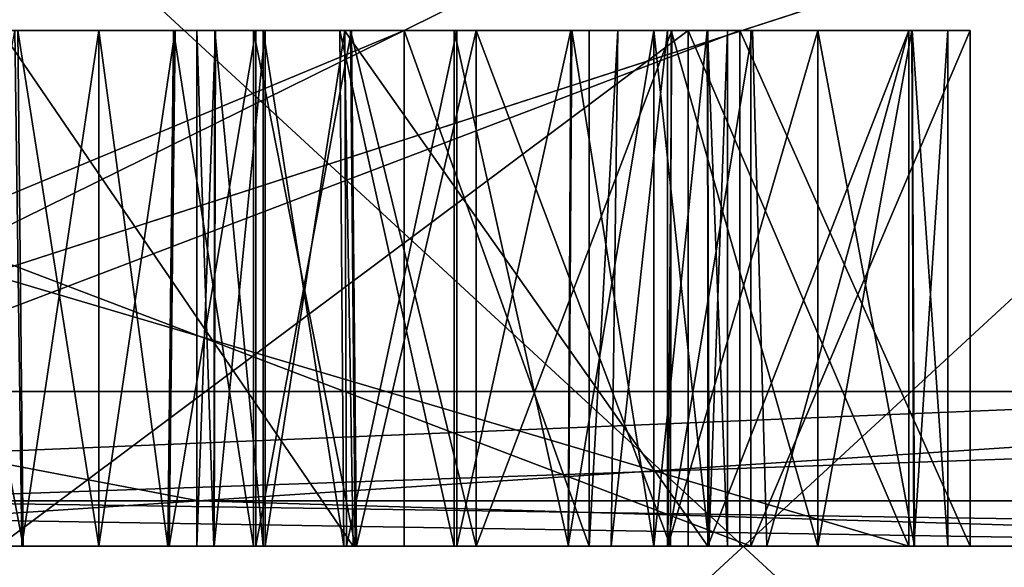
# Model space of a CAD drawing. Header units: millimetres. Extents: x -35 to 35, y -22 to 87.
# Tile 22 of 47: x 14.91 to 16.82, y -7.04 to -5.98. Entities that reach past the tile are written whole.
import ezdxf

# ---------------------------------------------------------------- set-up
doc = ezdxf.new("R2010")
doc.units = ezdxf.units.MM
doc.header["$LTSCALE"] = 65.185185
for name, color, linetype in [('155', 7, 'CONTINUOUS'), ('156', 7, 'CONTINUOUS'), ('157', 7, 'CONTINUOUS'), ('158', 7, 'CONTINUOUS'), ('159', 7, 'CONTINUOUS'), ('160', 7, 'CONTINUOUS'), ('161', 7, 'CONTINUOUS'), ('162', 7, 'CONTINUOUS'), ('165', 7, 'CONTINUOUS'), ('166', 7, 'CONTINUOUS'), ('167', 7, 'CONTINUOUS'), ('168', 7, 'CONTINUOUS'), ('175', 7, 'CONTINUOUS'), ('176', 7, 'CONTINUOUS'), ('177', 7, 'CONTINUOUS'), ('178', 7, 'CONTINUOUS'), ('179', 7, 'CONTINUOUS'), ('180', 7, 'CONTINUOUS'), ('181', 7, 'CONTINUOUS'), ('182', 7, 'CONTINUOUS'), ('183', 7, 'CONTINUOUS'), ('192', 7, 'CONTINUOUS'), ('193', 7, 'CONTINUOUS'), ('194', 7, 'CONTINUOUS'), ('195', 7, 'CONTINUOUS'), ('196', 7, 'CONTINUOUS'), ('197', 7, 'CONTINUOUS'), ('198', 7, 'CONTINUOUS'), ('199', 7, 'CONTINUOUS'), ('200', 7, 'CONTINUOUS'), ('201', 7, 'CONTINUOUS'), ('204', 7, 'CONTINUOUS'), ('205', 7, 'CONTINUOUS'), ('206', 7, 'CONTINUOUS'), ('211', 7, 'CONTINUOUS'), ('212', 7, 'CONTINUOUS'), ('213', 7, 'CONTINUOUS'), ('214', 7, 'CONTINUOUS'), ('215', 7, 'CONTINUOUS'), ('216', 7, 'CONTINUOUS'), ('222', 7, 'CONTINUOUS'), ('223', 7, 'CONTINUOUS'), ('224', 7, 'CONTINUOUS'), ('229', 7, 'CONTINUOUS'), ('232', 7, 'CONTINUOUS'), ('46', 7, 'CONTINUOUS'), ('47', 7, 'CONTINUOUS'), ('48', 7, 'CONTINUOUS'), ('50', 7, 'CONTINUOUS'), ('51', 7, 'CONTINUOUS'), ('52', 7, 'CONTINUOUS'), ('53', 7, 'CONTINUOUS'), ('54', 7, 'CONTINUOUS'), ('66', 7, 'CONTINUOUS'), ('67', 7, 'CONTINUOUS'), ('68', 7, 'CONTINUOUS'), ('69', 7, 'CONTINUOUS'), ('71', 7, 'CONTINUOUS'), ('72', 7, 'CONTINUOUS'), ('73', 7, 'CONTINUOUS')]:
    doc.layers.add(name, color=color, linetype=linetype)

msp = doc.modelspace()

# ---------------------------------------------------------------- linework, layer by layer
at = {"layer": '155', "linetype": 'CONTINUOUS'}
for points in [[(9.5671, -6.7, 23.097), (17.6777, -6.7, 17.6777), (12.5439, -6.9121, 21.7267), (9.5671, -6.7, 23.097)], [(12.5439, -6.9121, 21.7267), (17.6777, -6.7, 17.6777), (19.2184, -6.9121, 16.1262), (12.5439, -6.9121, 21.7267)], [(17.8922, -7, 17.8872), (9.6818, -7, 23.3741), (12.5439, -6.9121, 21.7267), (17.8922, -7, 17.8872)], [(17.8922, -7, 17.8872), (12.5439, -6.9121, 21.7267), (19.2184, -6.9121, 16.1262), (17.8922, -7, 17.8872)]]:
    msp.add_3dface(points, dxfattribs=at)
at = {"layer": '156', "linetype": 'CONTINUOUS'}
for points in [[(17.6777, -6.7, -17.6777), (9.5671, -6.7, -23.097), (12.5439, -6.9121, -21.7267), (17.6777, -6.7, -17.6777)], [(19.2184, -6.9121, -16.1262), (17.6777, -6.7, -17.6777), (12.5439, -6.9121, -21.7267), (19.2184, -6.9121, -16.1262)], [(9.6818, -7, -23.3741), (17.8922, -7, -17.8872), (12.5439, -6.9121, -21.7267), (9.6818, -7, -23.3741)], [(17.8922, -7, -17.8872), (19.2184, -6.9121, -16.1262), (12.5439, -6.9121, -21.7267), (17.8922, -7, -17.8872)]]:
    msp.add_3dface(points, dxfattribs=at)
at = {"layer": '157', "linetype": 'CONTINUOUS'}
for points in [[(14.1421, -6.7, 14.1421), (9.9561, -6.9121, 17.2444), (15.2536, -6.9121, 12.7993), (14.1421, -6.7, 14.1421)], [(18.4776, -6.7, 7.6536), (14.1421, -6.7, 14.1421), (15.2536, -6.9121, 12.7993), (18.4776, -6.7, 7.6536)], [(18.4776, -6.7, 7.6536), (15.2536, -6.9121, 12.7993), (18.7113, -6.9121, 6.8104), (18.4776, -6.7, 7.6536)], [(9.9561, -6.9121, 17.2444), (13.9314, -7, 13.9286), (15.2536, -6.9121, 12.7993), (9.9561, -6.9121, 17.2444)], [(13.9314, -7, 13.9286), (18.2014, -7, 7.5357), (15.2536, -6.9121, 12.7993), (13.9314, -7, 13.9286)], [(15.2536, -6.9121, 12.7993), (18.2014, -7, 7.5357), (18.7113, -6.9121, 6.8104), (15.2536, -6.9121, 12.7993)]]:
    msp.add_3dface(points, dxfattribs=at)
at = {"layer": '158', "linetype": 'CONTINUOUS'}
for points in [[(14.1421, -6.7, -14.1421), (15.2536, -6.9121, -12.7993), (9.9561, -6.9121, -17.2444), (14.1421, -6.7, -14.1421)], [(14.1421, -6.7, -14.1421), (18.4776, -6.7, -7.6536), (15.2536, -6.9121, -12.7993), (14.1421, -6.7, -14.1421)], [(18.4776, -6.7, -7.6536), (18.7113, -6.9121, -6.8104), (15.2536, -6.9121, -12.7993), (18.4776, -6.7, -7.6536)], [(15.2536, -6.9121, -12.7993), (13.9315, -7, -13.9285), (9.9561, -6.9121, -17.2444), (15.2536, -6.9121, -12.7993)], [(18.2015, -7, -7.5356), (13.9315, -7, -13.9285), (15.2536, -6.9121, -12.7993), (18.2015, -7, -7.5356)], [(18.7113, -6.9121, -6.8104), (18.2015, -7, -7.5356), (15.2536, -6.9121, -12.7993), (18.7113, -6.9121, -6.8104)]]:
    msp.add_3dface(points, dxfattribs=at)
at = {"layer": '159', "linetype": 'CONTINUOUS'}
for points in [[(16.0538, -7, 6.196), (16.011, -7, 6.558), (16.0668, -6, 6.1395), (16.0538, -7, 6.196)], [(16.011, -7, 6.558), (16.011, -6, 6.558), (16.0668, -6, 6.1395), (16.011, -7, 6.558)], [(16.1631, -7, 5.9165), (16.0538, -7, 6.196), (16.1631, -6, 5.9165), (16.1631, -7, 5.9165)], [(16.0538, -7, 6.196), (16.0668, -6, 6.1395), (16.1631, -6, 5.9165), (16.0538, -7, 6.196)]]:
    msp.add_3dface(points, dxfattribs=at)
at = {"layer": '160', "linetype": 'CONTINUOUS'}
for points in [[(16.6312, -7, 4.1273), (16.2035, -7, 4.1273), (16.2035, -6, 4.1273), (16.6312, -7, 4.1273)], [(16.6312, -6, 4.1273), (16.6312, -7, 4.1273), (16.2035, -6, 4.1273), (16.6312, -6, 4.1273)]]:
    msp.add_3dface(points, dxfattribs=at)
at = {"layer": '161', "linetype": 'CONTINUOUS'}
for points in [[(16.2035, -7, 4.1273), (16.2035, -7, 2.2787), (16.2035, -6, 4.1273), (16.2035, -7, 4.1273)], [(16.2035, -7, 2.2787), (16.2035, -6, 2.2787), (16.2035, -6, 4.1273), (16.2035, -7, 2.2787)]]:
    msp.add_3dface(points, dxfattribs=at)
at = {"layer": '162', "linetype": 'CONTINUOUS'}
for points in [[(16.2035, -7, 2.2787), (14.8659, -7, 3.1669), (16.2035, -6, 2.2787), (16.2035, -7, 2.2787)], [(14.8659, -7, 3.1669), (14.8728, -6, 3.1636), (16.2035, -6, 2.2787), (14.8659, -7, 3.1669)]]:
    msp.add_3dface(points, dxfattribs=at)
at = {"layer": '165', "linetype": 'CONTINUOUS'}
for points in [[(14.8705, -7, 2.6755), (15.5536, -7, 2.2888), (14.8705, -6, 2.6755), (14.8705, -7, 2.6755)], [(15.5536, -7, 2.2888), (15.5367, -6, 2.2999), (14.8705, -6, 2.6755), (15.5536, -7, 2.2888)], [(15.5536, -7, 2.2888), (16.2415, -7, 1.7749), (15.5367, -6, 2.2999), (15.5536, -7, 2.2888)], [(16.2415, -7, 1.7749), (16.2415, -6, 1.7749), (15.5367, -6, 2.2999), (16.2415, -7, 1.7749)]]:
    msp.add_3dface(points, dxfattribs=at)
at = {"layer": '166', "linetype": 'CONTINUOUS'}
for points in [[(16.2415, -7, 1.7749), (16.6312, -7, 1.7749), (16.6312, -6, 1.7749), (16.2415, -7, 1.7749)], [(16.2415, -7, 1.7749), (16.6312, -6, 1.7749), (16.2415, -6, 1.7749), (16.2415, -7, 1.7749)]]:
    msp.add_3dface(points, dxfattribs=at)
at = {"layer": '167', "linetype": 'CONTINUOUS'}
for points in [[(16.6312, -7, 1.7749), (16.6312, -7, 4.1273), (16.6312, -6, 1.7749), (16.6312, -7, 1.7749)], [(16.6312, -7, 4.1273), (16.6312, -6, 4.1273), (16.6312, -6, 1.7749), (16.6312, -7, 4.1273)]]:
    msp.add_3dface(points, dxfattribs=at)
at = {"layer": '168', "linetype": 'CONTINUOUS'}
for points in [[(14.9108, -7, 1.1689), (14.7208, -7, 1.3449), (14.8977, -6, 1.1857), (14.9108, -7, 1.1689)], [(15.0606, -6, 0.91), (14.9108, -7, 1.1689), (14.8977, -6, 1.1857), (15.0606, -6, 0.91)], [(15.0606, -7, 0.91), (14.9108, -7, 1.1689), (15.0606, -6, 0.91), (15.0606, -7, 0.91)]]:
    msp.add_3dface(points, dxfattribs=at)
at = {"layer": '175', "linetype": 'CONTINUOUS'}
for points in [[(14.7252, -7, -0.6933), (14.9136, -7, -0.5192), (14.7252, -6, -0.6933), (14.7252, -7, -0.6933)], [(14.9136, -7, -0.5192), (14.9029, -6, -0.533), (14.7252, -6, -0.6933), (14.9136, -7, -0.5192)], [(14.9136, -7, -0.5192), (15.0606, -7, -0.2637), (14.9029, -6, -0.533), (14.9136, -7, -0.5192)], [(15.0606, -7, -0.2637), (15.0606, -6, -0.2637), (14.9029, -6, -0.533), (15.0606, -7, -0.2637)]]:
    msp.add_3dface(points, dxfattribs=at)
at = {"layer": '176', "linetype": 'CONTINUOUS'}
for points in [[(15.0606, -7, -0.2637), (15.1942, -7, -0.4735), (15.0606, -6, -0.2637), (15.0606, -7, -0.2637)], [(15.1942, -7, -0.4735), (15.2051, -6, -0.4862), (15.0606, -6, -0.2637), (15.1942, -7, -0.4735)], [(15.1942, -7, -0.4735), (15.36, -7, -0.613), (15.2051, -6, -0.4862), (15.1942, -7, -0.4735)], [(15.36, -7, -0.613), (15.36, -6, -0.613), (15.2051, -6, -0.4862), (15.36, -7, -0.613)]]:
    msp.add_3dface(points, dxfattribs=at)
at = {"layer": '177', "linetype": 'CONTINUOUS'}
for points in [[(15.36, -7, -0.613), (15.5577, -7, -0.6893), (15.36, -6, -0.613), (15.36, -7, -0.613)], [(15.5577, -7, -0.6893), (15.5483, -6, -0.6871), (15.36, -6, -0.613), (15.5577, -7, -0.6893)], [(15.5577, -7, -0.6893), (15.7924, -7, -0.7152), (15.5483, -6, -0.6871), (15.5577, -7, -0.6893)], [(15.7924, -7, -0.7152), (15.7924, -6, -0.7152), (15.5483, -6, -0.6871), (15.7924, -7, -0.7152)]]:
    msp.add_3dface(points, dxfattribs=at)
at = {"layer": '178', "linetype": 'CONTINUOUS'}
for points in [[(15.7924, -7, -0.7152), (16.1691, -7, -0.6415), (15.7924, -6, -0.7152), (15.7924, -7, -0.7152)], [(16.1691, -7, -0.6415), (16.17, -6, -0.6414), (15.7924, -6, -0.7152), (16.1691, -7, -0.6415)], [(16.1691, -7, -0.6415), (16.4547, -7, -0.4295), (16.17, -6, -0.6414), (16.1691, -7, -0.6415)], [(16.4547, -7, -0.4295), (16.4547, -6, -0.4295), (16.17, -6, -0.6414), (16.4547, -7, -0.4295)]]:
    msp.add_3dface(points, dxfattribs=at)
at = {"layer": '179', "linetype": 'CONTINUOUS'}
for points in [[(16.4547, -7, -0.4295), (16.6425, -7, -0.1028), (16.4547, -6, -0.4295), (16.4547, -7, -0.4295)], [(16.6425, -7, -0.1028), (16.6375, -6, -0.1185), (16.4547, -6, -0.4295), (16.6425, -7, -0.1028)], [(16.6425, -7, -0.1028), (16.7072, -7, 0.3232), (16.6375, -6, -0.1185), (16.6425, -7, -0.1028)], [(16.7072, -7, 0.3232), (16.7072, -6, 0.3232), (16.6375, -6, -0.1185), (16.7072, -7, 0.3232)]]:
    msp.add_3dface(points, dxfattribs=at)
at = {"layer": '180', "linetype": 'CONTINUOUS'}
for points in [[(16.6411, -7, 0.754), (16.4547, -7, 1.0782), (16.637, -6, 0.7674), (16.6411, -7, 0.754)], [(16.4547, -7, 1.0782), (16.4547, -6, 1.0782), (16.637, -6, 0.7674), (16.4547, -7, 1.0782)], [(16.6411, -7, 0.754), (16.637, -6, 0.7674), (16.7072, -6, 0.3232), (16.6411, -7, 0.754)], [(16.7072, -7, 0.3232), (16.6411, -7, 0.754), (16.7072, -6, 0.3232), (16.7072, -7, 0.3232)]]:
    msp.add_3dface(points, dxfattribs=at)
at = {"layer": '181', "linetype": 'CONTINUOUS'}
for points in [[(16.1641, -7, 1.2912), (15.7924, -7, 1.3615), (16.1717, -6, 1.2882), (16.1641, -7, 1.2912)], [(15.7924, -7, 1.3615), (15.7924, -6, 1.3615), (16.1717, -6, 1.2882), (15.7924, -7, 1.3615)], [(16.4547, -7, 1.0782), (16.1641, -7, 1.2912), (16.4547, -6, 1.0782), (16.4547, -7, 1.0782)], [(16.1641, -7, 1.2912), (16.1717, -6, 1.2882), (16.4547, -6, 1.0782), (16.1641, -7, 1.2912)]]:
    msp.add_3dface(points, dxfattribs=at)
at = {"layer": '182', "linetype": 'CONTINUOUS'}
for points in [[(15.5598, -7, 1.3363), (15.3647, -7, 1.2617), (15.5505, -6, 1.3341), (15.5598, -7, 1.3363)], [(15.3647, -7, 1.2617), (15.3647, -6, 1.2617), (15.5505, -6, 1.3341), (15.3647, -7, 1.2617)], [(15.5598, -7, 1.3363), (15.5505, -6, 1.3341), (15.7924, -6, 1.3615), (15.5598, -7, 1.3363)], [(15.7924, -7, 1.3615), (15.5598, -7, 1.3363), (15.7924, -6, 1.3615), (15.7924, -7, 1.3615)]]:
    msp.add_3dface(points, dxfattribs=at)
at = {"layer": '183', "linetype": 'CONTINUOUS'}
for points in [[(15.1968, -7, 1.1212), (15.0606, -7, 0.91), (15.2082, -6, 1.1344), (15.1968, -7, 1.1212)], [(15.0606, -7, 0.91), (15.0606, -6, 0.91), (15.2082, -6, 1.1344), (15.0606, -7, 0.91)], [(15.3647, -7, 1.2617), (15.1968, -7, 1.1212), (15.3647, -6, 1.2617), (15.3647, -7, 1.2617)], [(15.1968, -7, 1.1212), (15.2082, -6, 1.1344), (15.3647, -6, 1.2617), (15.1968, -7, 1.1212)]]:
    msp.add_3dface(points, dxfattribs=at)
at = {"layer": '192', "linetype": 'CONTINUOUS'}
for points in [[(15.7497, -7, 0.8982), (15.9714, -7, 0.8592), (15.7497, -6, 0.8982), (15.7497, -7, 0.8982)], [(15.7497, -6, 0.8982), (15.9714, -7, 0.8592), (15.9774, -6, 0.8571), (15.7497, -6, 0.8982)], [(15.9714, -7, 0.8592), (16.137, -7, 0.7437), (15.9774, -6, 0.8571), (15.9714, -7, 0.8592)], [(16.137, -7, 0.7437), (16.137, -6, 0.7437), (15.9774, -6, 0.8571), (16.137, -7, 0.7437)]]:
    msp.add_3dface(points, dxfattribs=at)
at = {"layer": '193', "linetype": 'CONTINUOUS'}
for points in [[(16.137, -7, 0.7437), (16.2439, -7, 0.5612), (16.137, -6, 0.7437), (16.137, -7, 0.7437)], [(16.2439, -7, 0.5612), (16.2405, -6, 0.5717), (16.137, -6, 0.7437), (16.2439, -7, 0.5612)], [(16.2439, -7, 0.5612), (16.2795, -7, 0.3255), (16.2405, -6, 0.5717), (16.2439, -7, 0.5612)], [(16.2795, -7, 0.3255), (16.2795, -6, 0.3255), (16.2405, -6, 0.5717), (16.2795, -7, 0.3255)]]:
    msp.add_3dface(points, dxfattribs=at)
at = {"layer": '194', "linetype": 'CONTINUOUS'}
for points in [[(16.2431, -7, 0.0867), (16.137, -7, -0.095), (16.2402, -6, 0.0774), (16.2431, -7, 0.0867)], [(16.137, -7, -0.095), (16.137, -6, -0.095), (16.2402, -6, 0.0774), (16.137, -7, -0.095)], [(16.2431, -7, 0.0867), (16.2402, -6, 0.0774), (16.2795, -6, 0.3255), (16.2431, -7, 0.0867)], [(16.2795, -7, 0.3255), (16.2431, -7, 0.0867), (16.2795, -6, 0.3255), (16.2795, -7, 0.3255)]]:
    msp.add_3dface(points, dxfattribs=at)
at = {"layer": '195', "linetype": 'CONTINUOUS'}
for points in [[(15.9708, -7, -0.2123), (15.7544, -7, -0.2519), (15.976, -6, -0.2103), (15.9708, -7, -0.2123)], [(15.7544, -7, -0.2519), (15.7544, -6, -0.2519), (15.976, -6, -0.2103), (15.7544, -7, -0.2519)], [(16.137, -7, -0.095), (15.9708, -7, -0.2123), (16.137, -6, -0.095), (16.137, -7, -0.095)], [(15.9708, -7, -0.2123), (15.976, -6, -0.2103), (16.137, -6, -0.095), (15.9708, -7, -0.2123)]]:
    msp.add_3dface(points, dxfattribs=at)
at = {"layer": '196', "linetype": 'CONTINUOUS'}
for points in [[(15.5406, -7, -0.2105), (15.383, -7, -0.0909), (15.5372, -6, -0.2094), (15.5406, -7, -0.2105)], [(15.383, -7, -0.0909), (15.383, -6, -0.0909), (15.5372, -6, -0.2094), (15.383, -7, -0.0909)], [(15.5406, -7, -0.2105), (15.5372, -6, -0.2094), (15.7544, -6, -0.2519), (15.5406, -7, -0.2105)], [(15.7544, -7, -0.2519), (15.5406, -7, -0.2105), (15.7544, -6, -0.2519), (15.7544, -7, -0.2519)]]:
    msp.add_3dface(points, dxfattribs=at)
at = {"layer": '197', "linetype": 'CONTINUOUS'}
for points in [[(15.2838, -7, 0.0922), (15.2507, -7, 0.3255), (15.2866, -6, 0.0829), (15.2838, -7, 0.0922)], [(15.2507, -7, 0.3255), (15.2507, -6, 0.3255), (15.2866, -6, 0.0829), (15.2507, -7, 0.3255)], [(15.383, -7, -0.0909), (15.2838, -7, 0.0922), (15.383, -6, -0.0909), (15.383, -7, -0.0909)], [(15.2838, -7, 0.0922), (15.2866, -6, 0.0829), (15.383, -6, -0.0909), (15.2838, -7, 0.0922)]]:
    msp.add_3dface(points, dxfattribs=at)
at = {"layer": '198', "linetype": 'CONTINUOUS'}
for points in [[(15.2507, -7, 0.3255), (15.2835, -7, 0.5544), (15.2507, -6, 0.3255), (15.2507, -7, 0.3255)], [(15.2835, -7, 0.5544), (15.2853, -6, 0.5609), (15.2507, -6, 0.3255), (15.2835, -7, 0.5544)], [(15.2835, -7, 0.5544), (15.379, -7, 0.7366), (15.2853, -6, 0.5609), (15.2835, -7, 0.5544)], [(15.379, -7, 0.7366), (15.379, -6, 0.7366), (15.2853, -6, 0.5609), (15.379, -7, 0.7366)]]:
    msp.add_3dface(points, dxfattribs=at)
at = {"layer": '199', "linetype": 'CONTINUOUS'}
for points in [[(15.379, -7, 0.7366), (15.5355, -7, 0.8583), (15.379, -6, 0.7366), (15.379, -7, 0.7366)], [(15.5355, -7, 0.8583), (15.5277, -6, 0.8551), (15.379, -6, 0.7366), (15.5355, -7, 0.8583)], [(15.5355, -7, 0.8583), (15.7497, -7, 0.8982), (15.5277, -6, 0.8551), (15.5355, -7, 0.8583)], [(15.7497, -7, 0.8982), (15.7497, -6, 0.8982), (15.5277, -6, 0.8551), (15.7497, -7, 0.8982)]]:
    msp.add_3dface(points, dxfattribs=at)
at = {"layer": '200', "linetype": 'CONTINUOUS'}
for points in [[(16.2035, -7, -1.257), (16.2035, -7, -3.1056), (16.2035, -6, -1.257), (16.2035, -7, -1.257)], [(16.2035, -7, -3.1056), (16.2035, -6, -3.1056), (16.2035, -6, -1.257), (16.2035, -7, -3.1056)]]:
    msp.add_3dface(points, dxfattribs=at)
at = {"layer": '201', "linetype": 'CONTINUOUS'}
for points in [[(16.2035, -7, -3.1056), (14.8659, -7, -2.2174), (16.2035, -6, -3.1056), (16.2035, -7, -3.1056)], [(14.8659, -7, -2.2174), (14.8728, -6, -2.2206), (16.2035, -6, -3.1056), (14.8659, -7, -2.2174)]]:
    msp.add_3dface(points, dxfattribs=at)
at = {"layer": '204', "linetype": 'CONTINUOUS'}
for points in [[(14.8705, -7, -2.7088), (15.5536, -7, -3.0955), (14.8705, -6, -2.7088), (14.8705, -7, -2.7088)], [(15.5536, -7, -3.0955), (15.5367, -6, -3.0844), (14.8705, -6, -2.7088), (15.5536, -7, -3.0955)], [(15.5536, -7, -3.0955), (16.2415, -7, -3.6093), (15.5367, -6, -3.0844), (15.5536, -7, -3.0955)], [(16.2415, -7, -3.6093), (16.2415, -6, -3.6093), (15.5367, -6, -3.0844), (16.2415, -7, -3.6093)]]:
    msp.add_3dface(points, dxfattribs=at)
at = {"layer": '205', "linetype": 'CONTINUOUS'}
for points in [[(16.2415, -7, -3.6093), (16.6312, -7, -3.6093), (16.6312, -6, -3.6093), (16.2415, -7, -3.6093)], [(16.2415, -7, -3.6093), (16.6312, -6, -3.6093), (16.2415, -6, -3.6093), (16.2415, -7, -3.6093)]]:
    msp.add_3dface(points, dxfattribs=at)
at = {"layer": '206', "linetype": 'CONTINUOUS'}
for points in [[(16.6312, -7, -3.6093), (16.6312, -7, -1.257), (16.6312, -6, -3.6093), (16.6312, -7, -3.6093)], [(16.6312, -7, -1.257), (16.6312, -6, -1.257), (16.6312, -6, -3.6093), (16.6312, -7, -1.257)]]:
    msp.add_3dface(points, dxfattribs=at)
at = {"layer": '211', "linetype": 'CONTINUOUS'}
for points in [[(13.6967, -7, -4.4291), (16.3247, -7, -6.558), (13.6967, -6, -4.4291), (13.6967, -7, -4.4291)], [(16.3247, -7, -6.558), (16.3247, -6, -6.558), (13.6967, -6, -4.4291), (16.3247, -7, -6.558)]]:
    msp.add_3dface(points, dxfattribs=at)
at = {"layer": '212', "linetype": 'CONTINUOUS'}
for points in [[(16.3247, -7, -6.558), (16.75, -7, -6.558), (16.75, -6, -6.558), (16.3247, -7, -6.558)], [(16.3247, -7, -6.558), (16.75, -6, -6.558), (16.3247, -6, -6.558), (16.3247, -7, -6.558)]]:
    msp.add_3dface(points, dxfattribs=at)
at = {"layer": '213', "linetype": 'CONTINUOUS'}
for points in [[(16.75, -7, -6.558), (16.75, -7, -3.9752), (16.75, -6, -6.558), (16.75, -7, -6.558)], [(16.75, -7, -3.9752), (16.75, -6, -3.9752), (16.75, -6, -6.558), (16.75, -7, -3.9752)]]:
    msp.add_3dface(points, dxfattribs=at)
at = {"layer": '214', "linetype": 'CONTINUOUS'}
for points in [[(16.75, -7, -3.9752), (16.3033, -7, -3.9752), (16.3033, -6, -3.9752), (16.75, -7, -3.9752)], [(16.75, -7, -3.9752), (16.3033, -6, -3.9752), (16.75, -6, -3.9752), (16.75, -7, -3.9752)]]:
    msp.add_3dface(points, dxfattribs=at)
at = {"layer": '215', "linetype": 'CONTINUOUS'}
for points in [[(16.3033, -7, -3.9752), (16.3033, -7, -5.945), (16.3033, -6, -3.9752), (16.3033, -7, -3.9752)], [(16.3033, -7, -5.945), (16.3033, -6, -5.945), (16.3033, -6, -3.9752), (16.3033, -7, -5.945)]]:
    msp.add_3dface(points, dxfattribs=at)
at = {"layer": '216', "linetype": 'CONTINUOUS'}
for points in [[(16.3033, -7, -5.945), (13.6753, -7, -3.8255), (16.3033, -6, -5.945), (16.3033, -7, -5.945)], [(13.6753, -7, -3.8255), (13.6753, -6, -3.8255), (16.3033, -6, -5.945), (13.6753, -7, -3.8255)]]:
    msp.add_3dface(points, dxfattribs=at)
at = {"layer": '222', "linetype": 'CONTINUOUS'}
for points in [[(16.6312, -7, -1.257), (16.2035, -7, -1.257), (16.2035, -6, -1.257), (16.6312, -7, -1.257)], [(16.6312, -6, -1.257), (16.6312, -7, -1.257), (16.2035, -6, -1.257), (16.6312, -6, -1.257)]]:
    msp.add_3dface(points, dxfattribs=at)
at = {"layer": '223', "linetype": 'CONTINUOUS'}
for points in [[(20.5725, -6.7, 28.3156), (10.8156, -6.7, 33.287), (14.503, -6.9121, 31.7572), (20.5725, -6.7, 28.3156)], [(20.5725, -6.7, 28.3156), (14.503, -6.9121, 31.7572), (22.8626, -6.9121, 26.3848), (20.5725, -6.7, 28.3156)], [(10.7254, -7, 33.0007), (20.3973, -7, 28.072), (14.503, -6.9121, 31.7572), (10.7254, -7, 33.0007)], [(14.503, -6.9121, 31.7572), (20.3973, -7, 28.072), (22.8626, -6.9121, 26.3848), (14.503, -6.9121, 31.7572)]]:
    msp.add_3dface(points, dxfattribs=at)
at = {"layer": '224', "linetype": 'CONTINUOUS'}
for points in [[(10.8156, -6.7, -33.287), (20.5725, -6.7, -28.3156), (14.503, -6.9121, -31.7572), (10.8156, -6.7, -33.287)], [(20.5725, -6.7, -28.3156), (22.8626, -6.9121, -26.3848), (14.503, -6.9121, -31.7572), (20.5725, -6.7, -28.3156)], [(20.3973, -7, -28.072), (10.7254, -7, -33.0007), (14.503, -6.9121, -31.7572), (20.3973, -7, -28.072)], [(22.8626, -6.9121, -26.3848), (20.3973, -7, -28.072), (14.503, -6.9121, -31.7572), (22.8626, -6.9121, -26.3848)]]:
    msp.add_3dface(points, dxfattribs=at)
at = {"layer": '229', "linetype": 'CONTINUOUS'}
for points in [[(14.143, -5, 14.141), (18.4771, -5, 7.6548), (14.143, -9, 14.141), (14.143, -5, 14.141)], [(18.4771, -5, 7.6548), (18.4771, -9, 7.6548), (14.143, -9, 14.141), (18.4771, -5, 7.6548)], [(18.4771, -5, -7.6548), (14.143, -5, -14.141), (18.4771, -9, -7.6548), (18.4771, -5, -7.6548)], [(14.143, -5, -14.141), (14.143, -9, -14.141), (18.4771, -9, -7.6548), (14.143, -5, -14.141)]]:
    msp.add_3dface(points, dxfattribs=at)
at = {"layer": '232', "linetype": 'CONTINUOUS'}
for points in [[(9.5669, -5, -23.0967), (17.6777, -5, -17.6777), (9.5669, -9, -23.0967), (9.5669, -5, -23.0967)], [(17.6777, -5, -17.6777), (17.6777, -9, -17.6777), (9.5669, -9, -23.0967), (17.6777, -5, -17.6777)], [(17.6777, -5, 17.6777), (9.5669, -5, 23.0967), (17.6777, -9, 17.6777), (17.6777, -5, 17.6777)], [(9.5669, -5, 23.0967), (9.5669, -9, 23.0967), (17.6777, -9, 17.6777), (9.5669, -5, 23.0967)]]:
    msp.add_3dface(points, dxfattribs=at)
at = {"layer": '46', "linetype": 'CONTINUOUS'}
for points in [[(10.8156, -6.7, 33.287), (20.5725, -6.7, 28.3156), (10.8156, -0.3, 33.287), (10.8156, -6.7, 33.287)], [(10.8156, -0.3, 33.287), (20.5725, -6.7, 28.3156), (20.5725, -0.3, 28.3156), (10.8156, -0.3, 33.287)]]:
    msp.add_3dface(points, dxfattribs=at)
at = {"layer": '47', "linetype": 'CONTINUOUS'}
for points in [[(20.3973, -7, -28.072), (0, -7, -25.2997), (-20.3973, -7, -28.072), (20.3973, -7, -28.072)], [(-20.3973, -7, 28.072), (0, -7, 25.2997), (20.3973, -7, 28.072), (-20.3973, -7, 28.072)], [(10.7254, -7, 33.0007), (-20.3973, -7, 28.072), (20.3973, -7, 28.072), (10.7254, -7, 33.0007)], [(-10.7254, -7, -33.0007), (20.3973, -7, -28.072), (-20.3973, -7, -28.072), (-10.7254, -7, -33.0007)], [(10.7254, -7, -33.0007), (20.3973, -7, -28.072), (-10.7254, -7, -33.0007), (10.7254, -7, -33.0007)], [(9.6818, -7, -23.3741), (0, -7, -25.2997), (28.0745, -7, -20.3935), (9.6818, -7, -23.3741)], [(28.0745, -7, -20.3935), (0, -7, -25.2997), (20.3973, -7, -28.072), (28.0745, -7, -20.3935)], [(0, -7, 25.2997), (9.6818, -7, 23.3741), (20.3973, -7, 28.072), (0, -7, 25.2997)], [(17.8922, -7, -17.8872), (9.6818, -7, -23.3741), (28.0745, -7, -20.3935), (17.8922, -7, -17.8872)], [(9.6818, -7, 23.3741), (17.8922, -7, 17.8872), (28.0745, -7, 20.3936), (9.6818, -7, 23.3741)], [(20.3973, -7, 28.072), (9.6818, -7, 23.3741), (28.0745, -7, 20.3936), (20.3973, -7, 28.072)]]:
    msp.add_3dface(points, dxfattribs=at)
at = {"layer": '48', "linetype": 'CONTINUOUS'}
for points in [[(9.565, -5.3, 23.0979), (17.6756, -5.3, 17.6798), (9.5671, -6.7, 23.097), (9.565, -5.3, 23.0979)], [(9.5671, -6.7, 23.097), (17.6756, -5.3, 17.6798), (17.6777, -6.7, 17.6777), (9.5671, -6.7, 23.097)]]:
    msp.add_3dface(points, dxfattribs=at)
at = {"layer": '50', "linetype": 'CONTINUOUS'}
for points in [[(14.1333, -5.3, 14.151), (14.1421, -6.7, 14.1421), (18.4688, -5.3, 7.6748), (14.1333, -5.3, 14.151)], [(14.1421, -6.7, 14.1421), (18.4776, -6.7, 7.6536), (18.4688, -5.3, 7.6748), (14.1421, -6.7, 14.1421)]]:
    msp.add_3dface(points, dxfattribs=at)
at = {"layer": '51', "linetype": 'CONTINUOUS'}
for points in [[(5.5405, -7, -9.5606), (2.8684, -7, -10.6709), (18.2015, -7, -7.5356), (5.5405, -7, -9.5606)], [(18.2015, -7, -7.5356), (2.8684, -7, -10.6709), (13.9315, -7, -13.9285), (18.2015, -7, -7.5356)], [(7.8273, -7, -7.7996), (5.5405, -7, -9.5606), (18.2015, -7, -7.5356), (7.8273, -7, -7.7996)], [(7.8273, -7, -7.7996), (18.2015, -7, -7.5356), (16.75, -7, -6.558), (7.8273, -7, -7.7996)], [(13.6967, -7, -6.558), (7.8273, -7, -7.7996), (16.3247, -7, -6.558), (13.6967, -7, -6.558)], [(16.3247, -7, -6.558), (7.8273, -7, -7.7996), (16.75, -7, -6.558), (16.3247, -7, -6.558)], [(7.8276, -7, 7.7992), (9.5897, -7, 5.49), (18.2014, -7, 7.5357), (7.8276, -7, 7.7992)], [(13.9314, -7, 13.9286), (7.8276, -7, 7.7992), (18.2014, -7, 7.5357), (13.9314, -7, 13.9286)], [(18.2014, -7, 7.5357), (9.5897, -7, 5.49), (15.6522, -7, 6.558), (18.2014, -7, 7.5357)], [(15.6522, -7, 6.558), (9.5897, -7, 5.49), (13.25, -7, 5.7549), (15.6522, -7, 6.558)], [(14.8705, -7, 2.6755), (11.05, -7), (15.5536, -7, 2.2888), (14.8705, -7, 2.6755)], [(15.5536, -7, 2.2888), (11.05, -7), (13.795, -7, 1.3905), (15.5536, -7, 2.2888)], [(15.6522, -7, 5.7549), (15.6522, -7, 6.558), (13.25, -7, 5.7549), (15.6522, -7, 5.7549)], [(16.6312, -7, 5.2916), (13.25, -7, 5.2916), (13.25, -7, 3.683), (16.6312, -7, 5.2916)], [(16.2035, -7, 4.1273), (16.6312, -7, 5.2916), (13.25, -7, 3.683), (16.2035, -7, 4.1273)], [(14.8659, -7, 3.1669), (16.2035, -7, 4.1273), (13.25, -7, 3.683), (14.8659, -7, 3.1669)], [(16.2035, -7, -1.257), (14.2242, -7, -0.8269), (13.25, -7, -1.7013), (16.2035, -7, -1.257)], [(14.8659, -7, -2.2174), (16.2035, -7, -1.257), (13.25, -7, -1.7013), (14.8659, -7, -2.2174)], [(15.5536, -7, -3.0955), (14.8705, -7, -2.7088), (13.25, -7, -3.8255), (15.5536, -7, -3.0955)], [(16.2415, -7, -3.6093), (15.5536, -7, -3.0955), (13.25, -7, -3.8255), (16.2415, -7, -3.6093)], [(16.6312, -7, -3.6093), (16.2415, -7, -3.6093), (13.25, -7, -3.8255), (16.6312, -7, -3.6093)], [(13.6753, -7, -3.8255), (16.6312, -7, -3.6093), (13.25, -7, -3.8255), (13.6753, -7, -3.8255)], [(16.6312, -7, -3.6093), (13.6753, -7, -3.8255), (16.3033, -7, -3.9752), (16.6312, -7, -3.6093)], [(16.3033, -7, -3.9752), (13.6753, -7, -3.8255), (16.3033, -7, -5.945), (16.3033, -7, -3.9752)], [(13.6967, -7, -4.4291), (13.6967, -7, -6.558), (16.3247, -7, -6.558), (13.6967, -7, -4.4291)], [(14.2242, -7, 1.4732), (15.5536, -7, 2.2888), (13.795, -7, 1.3905), (14.2242, -7, 1.4732)], [(16.2415, -7, 1.7749), (15.5536, -7, 2.2888), (14.2242, -7, 1.4732), (16.2415, -7, 1.7749)], [(16.6312, -7, 1.7749), (16.2415, -7, 1.7749), (14.2242, -7, 1.4732), (16.6312, -7, 1.7749)], [(14.4966, -7, 1.4401), (16.6312, -7, 1.7749), (14.2242, -7, 1.4732), (14.4966, -7, 1.4401)], [(14.4989, -7, -0.7922), (14.2242, -7, -0.8269), (15.7924, -7, -0.7152), (14.4989, -7, -0.7922)], [(15.7924, -7, -0.7152), (14.2242, -7, -0.8269), (16.2035, -7, -1.257), (15.7924, -7, -0.7152)], [(16.6312, -7, 1.7749), (14.4966, -7, 1.4401), (15.7924, -7, 1.3615), (16.6312, -7, 1.7749)], [(14.4966, -7, 1.4401), (14.7208, -7, 1.3449), (15.7924, -7, 1.3615), (14.4966, -7, 1.4401)], [(14.7252, -7, -0.6933), (14.4989, -7, -0.7922), (15.7924, -7, -0.7152), (14.7252, -7, -0.6933)], [(14.7208, -7, 1.3449), (14.9108, -7, 1.1689), (15.5598, -7, 1.3363), (14.7208, -7, 1.3449)], [(15.7924, -7, 1.3615), (14.7208, -7, 1.3449), (15.5598, -7, 1.3363), (15.7924, -7, 1.3615)], [(14.9136, -7, -0.5192), (14.7252, -7, -0.6933), (15.36, -7, -0.613), (14.9136, -7, -0.5192)], [(15.36, -7, -0.613), (14.7252, -7, -0.6933), (15.5577, -7, -0.6893), (15.36, -7, -0.613)], [(15.5577, -7, -0.6893), (14.7252, -7, -0.6933), (15.7924, -7, -0.7152), (15.5577, -7, -0.6893)], [(16.2035, -7, 2.2787), (16.2035, -7, 4.1273), (14.8659, -7, 3.1669), (16.2035, -7, 2.2787)], [(16.2035, -7, -3.1056), (16.2035, -7, -1.257), (14.8659, -7, -2.2174), (16.2035, -7, -3.1056)], [(14.9108, -7, 1.1689), (15.0606, -7, 0.91), (15.1968, -7, 1.1212), (14.9108, -7, 1.1689)], [(15.5598, -7, 1.3363), (14.9108, -7, 1.1689), (15.3647, -7, 1.2617), (15.5598, -7, 1.3363)], [(15.3647, -7, 1.2617), (14.9108, -7, 1.1689), (15.1968, -7, 1.1212), (15.3647, -7, 1.2617)], [(15.0606, -7, -0.2637), (14.9136, -7, -0.5192), (15.1942, -7, -0.4735), (15.0606, -7, -0.2637)], [(15.1942, -7, -0.4735), (14.9136, -7, -0.5192), (15.36, -7, -0.613), (15.1942, -7, -0.4735)], [(16.2795, -7, 0.3255), (16.2439, -7, 0.5612), (15.2507, -7, 0.3255), (16.2795, -7, 0.3255)], [(15.2507, -7, 0.3255), (16.2439, -7, 0.5612), (15.2835, -7, 0.5544), (15.2507, -7, 0.3255)], [(15.2838, -7, 0.0922), (16.2795, -7, 0.3255), (15.2507, -7, 0.3255), (15.2838, -7, 0.0922)], [(15.2835, -7, 0.5544), (16.2439, -7, 0.5612), (15.379, -7, 0.7366), (15.2835, -7, 0.5544)], [(16.2431, -7, 0.0867), (16.2795, -7, 0.3255), (15.2838, -7, 0.0922), (16.2431, -7, 0.0867)], [(15.383, -7, -0.0909), (16.2431, -7, 0.0867), (15.2838, -7, 0.0922), (15.383, -7, -0.0909)], [(16.2439, -7, 0.5612), (16.137, -7, 0.7437), (15.379, -7, 0.7366), (16.2439, -7, 0.5612)], [(15.379, -7, 0.7366), (16.137, -7, 0.7437), (15.5355, -7, 0.8583), (15.379, -7, 0.7366)], [(16.137, -7, -0.095), (16.2431, -7, 0.0867), (15.383, -7, -0.0909), (16.137, -7, -0.095)], [(15.5406, -7, -0.2105), (16.137, -7, -0.095), (15.383, -7, -0.0909), (15.5406, -7, -0.2105)], [(15.9714, -7, 0.8592), (15.7497, -7, 0.8982), (15.5355, -7, 0.8583), (15.9714, -7, 0.8592)], [(16.137, -7, 0.7437), (15.9714, -7, 0.8592), (15.5355, -7, 0.8583), (16.137, -7, 0.7437)], [(15.9708, -7, -0.2123), (16.137, -7, -0.095), (15.5406, -7, -0.2105), (15.9708, -7, -0.2123)], [(15.7544, -7, -0.2519), (15.9708, -7, -0.2123), (15.5406, -7, -0.2105), (15.7544, -7, -0.2519)], [(16.011, -7, 6.558), (18.2014, -7, 7.5357), (15.6522, -7, 6.558), (16.011, -7, 6.558)], [(15.7924, -7, -0.7152), (19.7, -7), (16.1691, -7, -0.6415), (15.7924, -7, -0.7152)], [(19.7, -7), (15.7924, -7, -0.7152), (16.2035, -7, -1.257), (19.7, -7)], [(16.1641, -7, 1.2912), (16.6312, -7, 1.7749), (15.7924, -7, 1.3615), (16.1641, -7, 1.2912)], [(16.0538, -7, 6.196), (18.2014, -7, 7.5357), (16.011, -7, 6.558), (16.0538, -7, 6.196)], [(16.1631, -7, 5.9165), (18.2014, -7, 7.5357), (16.0538, -7, 6.196), (16.1631, -7, 5.9165)], [(16.3559, -7, 5.7583), (18.2014, -7, 7.5357), (16.1631, -7, 5.9165), (16.3559, -7, 5.7583)], [(16.4547, -7, 1.0782), (16.6312, -7, 1.7749), (16.1641, -7, 1.2912), (16.4547, -7, 1.0782)], [(16.1691, -7, -0.6415), (19.7, -7), (16.4547, -7, -0.4295), (16.1691, -7, -0.6415)], [(18.2014, -7, 7.5357), (16.6312, -7, 5.2916), (16.2035, -7, 4.1273), (18.2014, -7, 7.5357)], [(16.6312, -7, 4.1273), (18.2014, -7, 7.5357), (16.2035, -7, 4.1273), (16.6312, -7, 4.1273)], [(19.7, -7), (16.2035, -7, -1.257), (16.6312, -7, -1.257), (19.7, -7)], [(16.75, -7, -3.9752), (16.6312, -7, -3.6093), (16.3033, -7, -3.9752), (16.75, -7, -3.9752)], [(16.6312, -7, 5.6527), (18.2014, -7, 7.5357), (16.3559, -7, 5.7583), (16.6312, -7, 5.6527)], [(18.2014, -7, 7.5357), (16.6312, -7, 1.7749), (16.4547, -7, 1.0782), (18.2014, -7, 7.5357)], [(16.6411, -7, 0.754), (18.2014, -7, 7.5357), (16.4547, -7, 1.0782), (16.6411, -7, 0.754)], [(16.4547, -7, -0.4295), (19.7, -7), (16.6425, -7, -0.1028), (16.4547, -7, -0.4295)], [(18.2014, -7, 7.5357), (16.6312, -7, 5.6527), (16.6312, -7, 5.2916), (18.2014, -7, 7.5357)], [(18.2014, -7, 7.5357), (16.6312, -7, 4.1273), (16.6312, -7, 1.7749), (18.2014, -7, 7.5357)], [(16.6312, -7, -3.6093), (19.7, -7), (16.6312, -7, -1.257), (16.6312, -7, -3.6093)], [(19.7, -7), (16.6312, -7, -3.6093), (16.75, -7, -3.9752), (19.7, -7)], [(16.7072, -7, 0.3232), (18.2014, -7, 7.5357), (16.6411, -7, 0.754), (16.7072, -7, 0.3232)], [(16.6425, -7, -0.1028), (19.7, -7), (16.7072, -7, 0.3232), (16.6425, -7, -0.1028)], [(19.7, -7), (18.2014, -7, 7.5357), (16.7072, -7, 0.3232), (19.7, -7)], [(18.2015, -7, -7.5356), (19.7, -7), (16.75, -7, -6.558), (18.2015, -7, -7.5356)], [(16.75, -7, -6.558), (19.7, -7), (16.75, -7, -3.9752), (16.75, -7, -6.558)]]:
    msp.add_3dface(points, dxfattribs=at)
at = {"layer": '52', "linetype": 'CONTINUOUS'}
for points in [[(20.5725, -6.7, -28.3156), (10.8156, -6.7, -33.287), (20.5725, -0.3, -28.3156), (20.5725, -6.7, -28.3156)], [(20.5725, -0.3, -28.3156), (10.8156, -6.7, -33.287), (10.8156, -0.3, -33.287), (20.5725, -0.3, -28.3156)]]:
    msp.add_3dface(points, dxfattribs=at)
at = {"layer": '53', "linetype": 'CONTINUOUS'}
for points in [[(17.6755, -5.3, -17.6799), (9.5648, -5.3, -23.0979), (9.5671, -6.7, -23.097), (17.6755, -5.3, -17.6799)], [(17.6777, -6.7, -17.6777), (17.6755, -5.3, -17.6799), (9.5671, -6.7, -23.097), (17.6777, -6.7, -17.6777)]]:
    msp.add_3dface(points, dxfattribs=at)
at = {"layer": '54', "linetype": 'CONTINUOUS'}
for points in [[(18.4689, -5.3, -7.6747), (14.1421, -6.7, -14.1421), (14.1334, -5.3, -14.1509), (18.4689, -5.3, -7.6747)], [(18.4776, -6.7, -7.6536), (14.1421, -6.7, -14.1421), (18.4689, -5.3, -7.6747), (18.4776, -6.7, -7.6536)]]:
    msp.add_3dface(points, dxfattribs=at)
at = {"layer": '66', "linetype": 'CONTINUOUS'}
for points in [[(13.25, -6, 5.2916), (16.6312, -6, 5.2916), (13.25, -6, 5.7549), (13.25, -6, 5.2916)], [(13.25, -6, 5.7549), (16.6312, -6, 5.2916), (15.6522, -6, 5.7549), (13.25, -6, 5.7549)], [(16.3033, -6, -5.945), (13.6753, -6, -3.8255), (13.6967, -6, -4.4291), (16.3033, -6, -5.945)], [(16.3247, -6, -6.558), (16.3033, -6, -5.945), (13.6967, -6, -4.4291), (16.3247, -6, -6.558)], [(14.8705, -6, 2.6755), (15.5367, -6, 2.2999), (14.8728, -6, 3.1636), (14.8705, -6, 2.6755)], [(14.8705, -6, -2.7088), (15.5367, -6, -3.0844), (14.8728, -6, -2.2206), (14.8705, -6, -2.7088)], [(14.8728, -6, 3.1636), (15.5367, -6, 2.2999), (16.2035, -6, 2.2787), (14.8728, -6, 3.1636)], [(14.8728, -6, -2.2206), (15.5367, -6, -3.0844), (16.2035, -6, -3.1056), (14.8728, -6, -2.2206)], [(15.0606, -6, -0.2637), (15.0606, -6, 0.91), (14.8977, -6, 1.1857), (15.0606, -6, -0.2637)], [(14.9029, -6, -0.533), (15.0606, -6, -0.2637), (14.8977, -6, 1.1857), (14.9029, -6, -0.533)], [(15.2082, -6, 1.1344), (15.0606, -6, 0.91), (15.2051, -6, -0.4862), (15.2082, -6, 1.1344)], [(15.2051, -6, -0.4862), (15.0606, -6, 0.91), (15.0606, -6, -0.2637), (15.2051, -6, -0.4862)], [(15.2082, -6, 1.1344), (15.2051, -6, -0.4862), (15.2507, -6, 0.3255), (15.2082, -6, 1.1344)], [(15.2051, -6, -0.4862), (15.36, -6, -0.613), (15.2507, -6, 0.3255), (15.2051, -6, -0.4862)], [(15.3647, -6, 1.2617), (15.2082, -6, 1.1344), (15.2853, -6, 0.5609), (15.3647, -6, 1.2617)], [(15.2853, -6, 0.5609), (15.2082, -6, 1.1344), (15.2507, -6, 0.3255), (15.2853, -6, 0.5609)], [(15.2507, -6, 0.3255), (15.36, -6, -0.613), (15.2866, -6, 0.0829), (15.2507, -6, 0.3255)], [(15.379, -6, 0.7366), (15.3647, -6, 1.2617), (15.2853, -6, 0.5609), (15.379, -6, 0.7366)], [(15.2866, -6, 0.0829), (15.36, -6, -0.613), (15.383, -6, -0.0909), (15.2866, -6, 0.0829)], [(15.36, -6, -0.613), (15.5483, -6, -0.6871), (15.383, -6, -0.0909), (15.36, -6, -0.613)], [(15.5505, -6, 1.3341), (15.3647, -6, 1.2617), (15.5277, -6, 0.8551), (15.5505, -6, 1.3341)], [(15.5277, -6, 0.8551), (15.3647, -6, 1.2617), (15.379, -6, 0.7366), (15.5277, -6, 0.8551)], [(15.383, -6, -0.0909), (15.5483, -6, -0.6871), (15.5372, -6, -0.2094), (15.383, -6, -0.0909)], [(15.7497, -6, 0.8982), (15.5505, -6, 1.3341), (15.5277, -6, 0.8551), (15.7497, -6, 0.8982)], [(15.5367, -6, 2.2999), (16.2415, -6, 1.7749), (16.2035, -6, 2.2787), (15.5367, -6, 2.2999)], [(15.5367, -6, -3.0844), (16.2415, -6, -3.6093), (16.2035, -6, -3.1056), (15.5367, -6, -3.0844)], [(15.5372, -6, -0.2094), (15.5483, -6, -0.6871), (15.7544, -6, -0.2519), (15.5372, -6, -0.2094)], [(15.5483, -6, -0.6871), (15.7924, -6, -0.7152), (15.7544, -6, -0.2519), (15.5483, -6, -0.6871)], [(15.7924, -6, 1.3615), (15.5505, -6, 1.3341), (15.7497, -6, 0.8982), (15.7924, -6, 1.3615)], [(16.0668, -6, 6.1395), (16.011, -6, 6.558), (15.6522, -6, 6.558), (16.0668, -6, 6.1395)], [(16.1631, -6, 5.9165), (16.0668, -6, 6.1395), (15.6522, -6, 6.558), (16.1631, -6, 5.9165)], [(16.6312, -6, 5.2916), (16.1631, -6, 5.9165), (15.6522, -6, 6.558), (16.6312, -6, 5.2916)], [(15.6522, -6, 5.7549), (16.6312, -6, 5.2916), (15.6522, -6, 6.558), (15.6522, -6, 5.7549)], [(15.7924, -6, 1.3615), (15.7497, -6, 0.8982), (15.9774, -6, 0.8571), (15.7924, -6, 1.3615)], [(15.7544, -6, -0.2519), (15.7924, -6, -0.7152), (15.976, -6, -0.2103), (15.7544, -6, -0.2519)], [(16.1717, -6, 1.2882), (15.7924, -6, 1.3615), (16.137, -6, 0.7437), (16.1717, -6, 1.2882)], [(16.137, -6, 0.7437), (15.7924, -6, 1.3615), (15.9774, -6, 0.8571), (16.137, -6, 0.7437)], [(15.7924, -6, -0.7152), (16.17, -6, -0.6414), (15.976, -6, -0.2103), (15.7924, -6, -0.7152)], [(15.976, -6, -0.2103), (16.17, -6, -0.6414), (16.137, -6, -0.095), (15.976, -6, -0.2103)], [(16.2405, -6, 0.5717), (16.1717, -6, 1.2882), (16.137, -6, 0.7437), (16.2405, -6, 0.5717)], [(16.137, -6, -0.095), (16.17, -6, -0.6414), (16.2402, -6, 0.0774), (16.137, -6, -0.095)], [(16.3278, -6, 5.7742), (16.1631, -6, 5.9165), (16.6312, -6, 5.2916), (16.3278, -6, 5.7742)], [(16.17, -6, -0.6414), (16.4547, -6, -0.4295), (16.2402, -6, 0.0774), (16.17, -6, -0.6414)], [(16.4547, -6, 1.0782), (16.1717, -6, 1.2882), (16.4547, -6, -0.4295), (16.4547, -6, 1.0782)], [(16.4547, -6, -0.4295), (16.1717, -6, 1.2882), (16.2795, -6, 0.3255), (16.4547, -6, -0.4295)], [(16.2795, -6, 0.3255), (16.1717, -6, 1.2882), (16.2405, -6, 0.5717), (16.2795, -6, 0.3255)], [(16.6312, -6, 1.7749), (16.6312, -6, 4.1273), (16.2035, -6, 4.1273), (16.6312, -6, 1.7749)], [(16.2415, -6, 1.7749), (16.6312, -6, 1.7749), (16.2035, -6, 4.1273), (16.2415, -6, 1.7749)], [(16.2035, -6, 2.2787), (16.2415, -6, 1.7749), (16.2035, -6, 4.1273), (16.2035, -6, 2.2787)], [(16.6312, -6, -3.6093), (16.6312, -6, -1.257), (16.2035, -6, -1.257), (16.6312, -6, -3.6093)], [(16.2415, -6, -3.6093), (16.6312, -6, -3.6093), (16.2035, -6, -1.257), (16.2415, -6, -3.6093)], [(16.2035, -6, -3.1056), (16.2415, -6, -3.6093), (16.2035, -6, -1.257), (16.2035, -6, -3.1056)], [(16.2402, -6, 0.0774), (16.4547, -6, -0.4295), (16.2795, -6, 0.3255), (16.2402, -6, 0.0774)], [(16.3033, -6, -3.9752), (16.3033, -6, -5.945), (16.3247, -6, -6.558), (16.3033, -6, -3.9752)], [(16.75, -6, -3.9752), (16.3033, -6, -3.9752), (16.75, -6, -6.558), (16.75, -6, -3.9752)], [(16.75, -6, -6.558), (16.3033, -6, -3.9752), (16.3247, -6, -6.558), (16.75, -6, -6.558)], [(16.6312, -6, 5.6527), (16.3278, -6, 5.7742), (16.6312, -6, 5.2916), (16.6312, -6, 5.6527)], [(16.637, -6, 0.7674), (16.4547, -6, 1.0782), (16.6375, -6, -0.1185), (16.637, -6, 0.7674)], [(16.6375, -6, -0.1185), (16.4547, -6, 1.0782), (16.4547, -6, -0.4295), (16.6375, -6, -0.1185)], [(16.7072, -6, 0.3232), (16.637, -6, 0.7674), (16.6375, -6, -0.1185), (16.7072, -6, 0.3232)]]:
    msp.add_3dface(points, dxfattribs=at)
at = {"layer": '67', "linetype": 'CONTINUOUS'}
for points in [[(16.3559, -7, 5.7583), (16.1631, -7, 5.9165), (16.3278, -6, 5.7742), (16.3559, -7, 5.7583)], [(16.1631, -7, 5.9165), (16.1631, -6, 5.9165), (16.3278, -6, 5.7742), (16.1631, -7, 5.9165)], [(16.3559, -7, 5.7583), (16.3278, -6, 5.7742), (16.6312, -6, 5.6527), (16.3559, -7, 5.7583)], [(16.6312, -7, 5.6527), (16.3559, -7, 5.7583), (16.6312, -6, 5.6527), (16.6312, -7, 5.6527)]]:
    msp.add_3dface(points, dxfattribs=at)
at = {"layer": '68', "linetype": 'CONTINUOUS'}
for points in [[(16.6312, -7, 5.2916), (16.6312, -7, 5.6527), (16.6312, -6, 5.6527), (16.6312, -7, 5.2916)], [(16.6312, -7, 5.2916), (16.6312, -6, 5.6527), (16.6312, -6, 5.2916), (16.6312, -7, 5.2916)]]:
    msp.add_3dface(points, dxfattribs=at)
at = {"layer": '69', "linetype": 'CONTINUOUS'}
for points in [[(13.25, -7, 5.2916), (16.6312, -7, 5.2916), (13.25, -6, 5.2916), (13.25, -7, 5.2916)], [(16.6312, -7, 5.2916), (16.6312, -6, 5.2916), (13.25, -6, 5.2916), (16.6312, -7, 5.2916)]]:
    msp.add_3dface(points, dxfattribs=at)
at = {"layer": '71', "linetype": 'CONTINUOUS'}
for points in [[(15.6522, -7, 5.7549), (13.25, -7, 5.7549), (15.6522, -6, 5.7549), (15.6522, -7, 5.7549)], [(13.25, -7, 5.7549), (13.25, -6, 5.7549), (15.6522, -6, 5.7549), (13.25, -7, 5.7549)]]:
    msp.add_3dface(points, dxfattribs=at)
at = {"layer": '72', "linetype": 'CONTINUOUS'}
for points in [[(15.6522, -7, 6.558), (15.6522, -7, 5.7549), (15.6522, -6, 5.7549), (15.6522, -7, 6.558)], [(15.6522, -7, 6.558), (15.6522, -6, 5.7549), (15.6522, -6, 6.558), (15.6522, -7, 6.558)]]:
    msp.add_3dface(points, dxfattribs=at)
at = {"layer": '73', "linetype": 'CONTINUOUS'}
for points in [[(16.011, -7, 6.558), (15.6522, -7, 6.558), (15.6522, -6, 6.558), (16.011, -7, 6.558)], [(16.011, -6, 6.558), (16.011, -7, 6.558), (15.6522, -6, 6.558), (16.011, -6, 6.558)]]:
    msp.add_3dface(points, dxfattribs=at)

doc.saveas('drawing.dxf')
